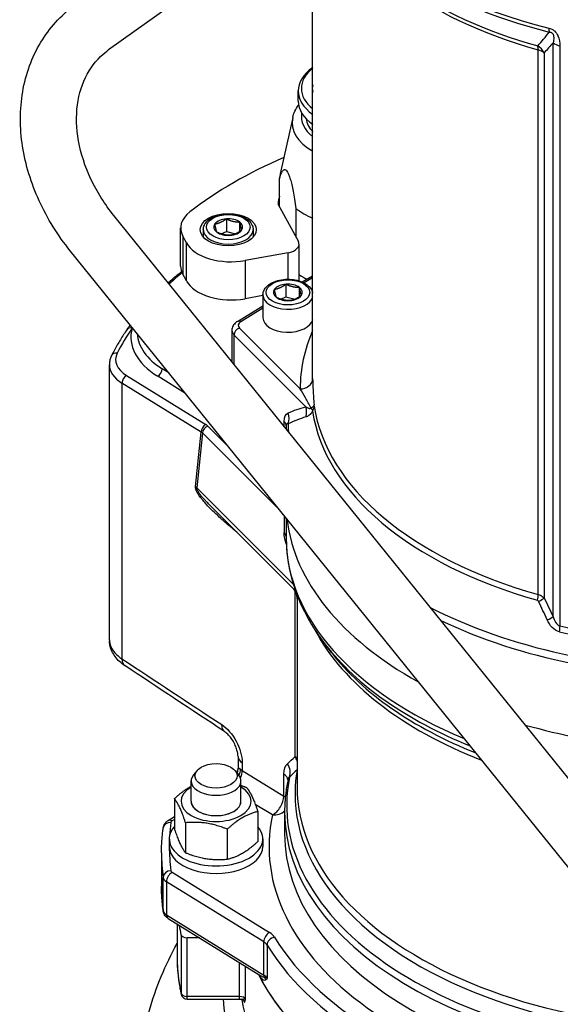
# Model space of a CAD drawing. Header units: millimetres. Extents: x -309 to 8091, y -6405 to -465.
# Tile 6 of 58: x 909 to 996, y -3942 to -3784. Entities that reach past the tile are written whole.
import ezdxf

# ---------------------------------------------------------------- set-up
doc = ezdxf.new("R2010")
doc.units = ezdxf.units.MM
doc.header["$LTSCALE"] = 20
doc.layers.add('02-LINIE-035', color=2, linetype='CONTINUOUS')

msp = doc.modelspace()

# ---------------------------------------------------------------- linework, layer by layer
at = {"layer": '02-LINIE-035'}
for p, q in [((956, -3841.85), (956, -3760.14)), ((949.6, -3770.28), (923.27, -3789.12)), ((994.57, -3880.06), (994.57, -3787.98)), ((995.68, -3788.49), (995.68, -3881.56)), ((992.19, -3876.51), (992.19, -3789.12)), ((993.14, -3789.59), (993.14, -3877.07)), ((953.69, -3797.35), (953.69, -3795.72)), ((952.8, -3799.99), (950.79, -3809.04)), ((950.69, -3814.31), (950.69, -3809.74)), ((950.44, -3813.84), (953.71, -3819.87)), ((1012.41, -3925.07), (924.12, -3815.72)), ((953.32, -3814.59), (953.32, -3819.15)), ((942.16, -3816.24), (942.16, -3818.28)), ((944.29, -3816.75), (944.29, -3818.28)), ((934.82, -3823.83), (934.82, -3817.7)), ((938.46, -3817.97), (938.46, -3819.16)), ((941.32, -3818.65), (942.16, -3818.28)), ((942.16, -3818.28), (943.63, -3818.63)), ((946.46, -3817.97), (946.46, -3819.16)), ((935.75, -3820.09), (935.16, -3819)), ((935.16, -3819), (935.16, -3825.12)), ((935.75, -3826.21), (935.75, -3820.09)), ((953.82, -3826.19), (953.82, -3820.3)), ((1005.41, -3930.73), (917.12, -3821.37)), ((952.07, -3821.68), (945.15, -3822.93)), ((952.07, -3825.93), (952.07, -3821.68)), ((945.15, -3822.93), (945.15, -3829.05)), ((935.75, -3826.21), (935.16, -3825.12)), ((951.72, -3826.72), (951.72, -3828.76)), ((954.34, -3826.37), (956, -3825.36)), ((956, -3825.71), (954.66, -3826.53)), ((948.03, -3828.45), (948.03, -3832.12)), ((953.86, -3827.22), (953.86, -3828.76)), ((948.03, -3828.53), (945.15, -3829.05)), ((950.88, -3829.13), (951.72, -3828.76)), ((951.72, -3828.76), (953.2, -3829.11)), ((943.94, -3832.7), (948.03, -3830.21)), ((948.03, -3830.57), (944.46, -3832.74)), ((943.05, -3834.15), (943.05, -3839.16)), ((944.25, -3833.77), (954, -3843.52)), ((943.38, -3834.87), (943.38, -3839.58)), ((954.9, -3846.39), (943.38, -3834.87)), ((923.39, -3883.81), (923.39, -3839.64)), ((932.93, -3840.95), (931.87, -3840.3)), ((925.41, -3842.59), (925.41, -3886.84)), ((938.11, -3850.46), (925.41, -3842.59)), ((926.14, -3841.38), (938.85, -3849.25)), ((935.61, -3844.28), (931.14, -3841.51)), ((954.53, -3844.41), (954.53, -3844.41)), ((951.43, -3849.54), (951.43, -3848.76)), ((937.21, -3859.2), (938.11, -3850.46)), ((939.19, -3849.51), (942.56, -3852.88)), ((938.32, -3850.6), (937.41, -3859.39)), ((950.73, -3863), (938.32, -3850.6)), ((937.41, -3859.39), (952.89, -3874.87)), ((939.43, -3862.11), (952.79, -3875.47)), ((951.75, -3864.27), (951.75, -3867.43)), ((953.17, -3902.53), (953.17, -3875.97)), ((953.5, -3877.08), (953.5, -3907.47)), ((959.04, -3885.85), (958.05, -3884.58)), ((944.03, -3902.53), (944.03, -3904.47)), ((944.7, -3903.51), (944.7, -3904.75)), ((937.45, -3904.77), (936.9, -3905.44)), ((943.55, -3904.77), (944.11, -3905.44)), ((944.7, -3904.75), (951.37, -3908.88)), ((951.37, -3908.88), (951.37, -3905.34)), ((936.5, -3909.7), (936.5, -3906.44)), ((944.5, -3909.7), (944.5, -3906.44)), ((933.81, -3909.28), (933.81, -3914.1)), ((949.54, -3911.9), (946.8, -3910.2)), ((932.8, -3912.8), (933.81, -3912.17)), ((947.2, -3911.35), (947.2, -3916.17)), ((951.5, -3911.39), (951.5, -3914.93)), ((933.81, -3912.62), (933.46, -3912.84)), ((935.6, -3913.15), (935.6, -3917.96)), ((942.3, -3914.18), (942.3, -3919)), ((933, -3915.75), (933, -3916.97)), ((948, -3915.75), (948, -3916.97)), ((931.75, -3917.99), (931.75, -3923.3)), ((933.46, -3921.1), (949.07, -3930.77)), ((932.01, -3927.22), (932.01, -3921.92)), ((932.55, -3922.62), (932.55, -3927.92)), ((948.16, -3932.28), (932.55, -3922.62)), ((932.55, -3927.92), (948.16, -3937.59)), ((932.8, -3928.49), (947.67, -3937.7)), ((934.25, -3929.39), (934.25, -3934.53)), ((934.88, -3931.12), (934.88, -3940.51)), ((935.87, -3941.02), (935.87, -3931.63)), ((937.87, -3931.63), (935.87, -3931.63)), ((948.16, -3937.59), (948.16, -3932.28)), ((948.69, -3932.78), (948.69, -3938.09)), ((944.23, -3935.57), (944.23, -3941.02)), ((945.22, -3941.51), (945.22, -3936.18)), ((935.87, -3941.44), (935.87, -3941.02)), ((944.23, -3941.02), (935.87, -3941.02)), ((935.87, -3941.44), (944.23, -3941.44)), ((944.23, -3941.02), (944.23, -3941.44))]:
    msp.add_line(p, q, dxfattribs=at)
msp.add_arc((935.87, -3940.44), 1, 191.8474, 270, dxfattribs=at)
for centre, major_axis, ratio, start_param, end_param in [((1020.5, -3750.45), (-66.5, 0), 0.57735, 0, 1.159295), ((1020.5, -3751.15), (-66.35, 0), 0.57735, 0.260295, 1.159295), ((1020.5, -3755.66), (-64.5, 0), 0.57735, 0.189747, 1.116274), ((1020.5, -3754.96), (-64.65, 0), 0.57735, 0.260295, 1.116274), ((994.9, -3784.32), (-0.61, -2.42), 0.326587, 5.369516, 5.718582), ((991.09, -3790.42), (-0.68, -2.41), 0.358469, 2.237567, 2.586633), ((991.09, -3790.42), (1.83, -1.71), 0.863392, 1.189622, 1.795136), ((996.62, -3787.15), (-2.5, 0), 0.57735, 0.610865, 1.188299), ((991.09, -3790.42), (-2.5, 0), 0.57735, 3.752458, 4.257866), ((963.94, -3795.72), (-10.25, 0), 0.57735, 5.597209, 6.969162), ((963.94, -3795.31), (-9.75, 0), 0.57735, 5.662505, 6.903866), ((963.94, -3795.31), (-8, 0), 0.57735, 6.152189, 6.414182), ((963.94, -3797.35), (-10.25, 0), 0.57735, 0, 0.685977), ((963.94, -3800.81), (-11.22, 0), 0.57735, 6.15556, 7.069064), ((963.94, -3799.8), (-9.75, 0), 0.57735, 6.187267, 6.903276), ((963.94, -3799.8), (-9, 0), 0.57735, 0.079469, 0.492247), ((963.94, -3799.4), (-8.5, 0), 0.57735, 0.344744, 0.367822), ((996.42, -3841.01), (75, 0), 0.57735, 2.214875, 2.500554), ((963.94, -3810.01), (-13.25, 0), 0.57735, 6.15556, 6.248203), ((963.94, -3814.09), (-13.5, 0), 0.57735, 6.087327, 6.251377), ((942.32, -3817.7), (-7.5, 0), 0.57735, 5.642147, 6.586274), ((963.94, -3810.01), (13.25, 0), 0.57735, 3.782752, 4.070636), ((942.46, -3817.56), (-2.31, 0), 0.57735, 5.889584, 6.936781), ((942.46, -3817.56), (-2.31, 0), 0.57735, 4.842386, 5.889584), ((942.46, -3817.56), (-2.31, 0), 0.57735, 3.795188, 4.842386), ((942.46, -3817.56), (2.31, 0), 0.57735, 5.889584, 6.936781), ((942.46, -3817.97), (4, 0), 0.57735, 3.141593, 6.283185), ((942.46, -3817.56), (2.31, 0), 0.57735, 3.795188, 4.842386), ((942.46, -3817.56), (2.31, 0), 0.57735, 4.842386, 5.889584), ((942.91, -3818.8), (-7.5, 0), 0.57735, 0.303088, 1.873885), ((951.32, -3820.3), (2.5, 0), 0.57735, 5.015477, 6.586274), ((995.76, -3848.79), (73.5, 0), 0.57735, 2.542855, 2.594252), ((942.32, -3823.83), (-7.5, 0), 0.57735, 0, 0.303088), ((963.94, -3820.22), (13.25, 0), 0.57735, 3.843852, 3.981786), ((995.76, -3849.58), (-74.25, 0), 0.57735, 5.695811, 5.719846), ((942.91, -3824.92), (-7.5, 0), 0.57735, 0.303088, 1.873885), ((952.03, -3828.04), (-2.31, 0), 0.57735, 4.845335, 5.892533), ((952.03, -3828.04), (-2.31, 0), 0.57735, 3.798138, 4.845335), ((952.03, -3828.45), (4, 0), 0.57735, 3.141593, 6.174573), ((952.03, -3828.04), (-2.31, 0), 0.57735, 5.892533, 6.93973), ((952.03, -3828.04), (2.31, 0), 0.57735, 5.892533, 6.93973), ((952.03, -3828.04), (2.31, 0), 0.57735, 3.798138, 4.845335), ((952.03, -3828.04), (2.31, 0), 0.57735, 4.845335, 5.892533), ((945.55, -3833.33), (-1.5, 0), 0.57735, 5.523967, 6.806784), ((944.46, -3833.55), (-0.52, 0.854), 0.592266, 5.48435, 6.283185), ((952.03, -3832.12), (4, 0), 0.57735, 3.141593, 6.174573), ((995.76, -3849.61), (-74, 0), 0.57735, 5.90304, 6.002631), ((927.04, -3834.57), (-0.822, 0.569), 0.758208, 5.195641, 6.283162), ((927.04, -3834.57), (-0.822, 0.569), 0.758208, 6.283061, 6.283085), ((942.84, -3835.21), (-16, 0), 0.57735, 6.125303, 7.033677), ((942.84, -3834.39), (-15, 0), 0.57735, 0.031058, 0.750492), ((945.55, -3834.15), (-2.5, 0), 0.57735, 0, 0.523599), ((944.25, -3834.58), (0.707, 0.707), 0.707107, 0.955317, 2.526113), ((1020.5, -3843.49), (-66.5, 0), 0.57735, 6.037311, 6.284137), ((924.65, -3838.6), (-0.895, 0.447), 0.784573, 5.085614, 6.283185), ((930.89, -3838.82), (-6.5, 0), 0.57735, 6.002631, 7.033677), ((930.89, -3839.64), (-7.5, 0), 0.57735, 0, 0.750492), ((931.14, -3840.69), (0.526, 0.85), 0.597148, 3.945064, 5.51586), ((926.14, -3842.2), (-0.526, -0.85), 0.597148, 3.945064, 5.51586), ((954, -3841.89), (2, 0), 0.816496, 4.711042, 6.281839), ((1020.5, -3841.85), (-64.5, 0), 0.57735, 0, 0.000952), ((949.9, -3848.11), (1.01, -2.29), 0.912186, 0.766594, 1.484439), ((952.74, -3847.12), (0.63, -2.42), 0.912507, 0.96205, 1.63383), ((954.23, -3846.2), (1.99, 0.15), 0.350514, 5.511406, 6.21049), ((954.25, -3846.37), (1.98, 0.3), 0.81345, 5.646183, 6.161732), ((1020.5, -3843.86), (-64.76, 0), 0.57735, 0.086411, 1.116274), ((1020.5, -3843.06), (-64.5, 0), 0.57735, 0.086413, 1.116274), ((949.26, -3849.49), (2.5, 0), 0.57735, 0.006605, 0.523599), ((938.85, -3850.06), (-0.526, -0.85), 0.597148, 3.945064, 5.51586), ((937.02, -3851.05), (1.51, 0.07), 0.531691, 0.504715, 0.733088), ((939.19, -3850.33), (-0.707, -0.707), 0.707107, 4.096909, 5.641526), ((937.02, -3850.23), (-2.51, 0.01), 0.577595, 3.67043, 3.898803), ((1020.5, -3849.14), (-68.43, 0), 0.57735, 6.282643, 6.314792), ((936.11, -3859.79), (1.49, -0.15), 0.642524, 0.585141, 0.813514), ((1022.67, -1947.57), (-61.15, -2242.48), 0.016309, 5.737501, 5.739851), ((949.79, -3864.36), (-1.97, 0.15), 0.66301, 3.232, 3.337008), ((1020.5, -3861.86), (-68.75, 0), 0.57735, 0.065471, 0.806958), ((1020.5, -3861.86), (-68.75, 0), 0.57735, 0.065471, 0.806958), ((949.25, -3867.26), (2.5, 0), 0.534183, 0.02306, 0.524333), ((1020.5, -3867.43), (-68.75, 0), 0.57735, 0, 0.946314), ((991.31, -3877.55), (0.54, 1.92), 0.358469, 4.863611, 5.37916), ((991.5, -3877.74), (1.8, 0.88), 0.130636, 5.08328, 5.791206), ((1020.5, -3849.14), (68.43, 0), 0.57735, 3.982415, 4.712932), ((991.85, -3878.45), (0.209, 1), 0.446815, 5.74992, 6.252344), ((992.93, -3880.72), (1.81, 0.85), 0.106516, 5.063527, 5.792758), ((1020.5, -3850.15), (-68.75, 0), 0.57735, 0.877508, 1.586909), ((994.94, -3882.63), (0.45, 1.95), 0.304748, 4.848095, 5.363644), ((1020.5, -3845.94), (66.5, 0), 0.57735, 4.329892, 4.571288), ((1020.5, -3871), (-67, 0), 0.57735, 0.296632, 0.978541), ((1020.5, -3846.74), (-66.76, 0), 0.57735, 1.188299, 1.429695), ((1020.5, -3868.45), (-68.42, 0), 0.57735, 0.420534, 0.959762), ((927.24, -3885.85), (-1.38, -2.09), 0.577066, 5.532923, 6.283185), ((1020.5, -3869.98), (67.33, 0), 0.57735, 3.562127, 4.106748), ((943.23, -3896.41), (-1.38, -2.09), 0.577078, 5.532913, 6.283169), ((1020.5, -3861.86), (-68.75, 0), 0.57735, 1.113048, 1.662489), ((1020.5, -3861.86), (-68.75, 0), 0.57735, 1.113048, 1.662489), ((946.53, -3902.53), (-2.5, 0), 0.57735, 0.000009, 0.750492), ((951.34, -3903.52), (-2.5, 0), 0.57735, 3.667813, 3.892084), ((951.34, -3903.52), (-1.71, 1.82), 0.821694, 4.176239, 4.497741), ((950.14, -3904.66), (1.73, -1.8), 0.820844, 0.371742, 1.346526), ((940.5, -3906.44), (-4, 0), 0.57735, 5.834115, 9.873848), ((942.31, -3905.32), (1.68, 1.85), 0.688454, 5.163671, 5.633109), ((946.53, -3903.76), (2.5, 0), 0.57735, 3.709217, 3.892084), ((942.87, -3905.73), (1.32, 2.13), 0.597148, 4.957436, 5.51586), ((1020.5, -3910.37), (-68.67, 0), 0.57735, 6.168083, 7.834721), ((1020.5, -3908.49), (-67.33, 0), 0.57735, 6.184489, 8.232432), ((949.54, -3906.33), (2.5, 0), 0.57735, 0.049643, 0.750492), ((951.34, -3903.52), (-1.71, 1.82), 0.821694, 3.535997, 3.546133), ((951.34, -3903.52), (2.46, -0.42), 0.812523, 5.898045, 5.903905), ((940.5, -3909.7), (-5.62, 0), 0.57735, 5.503466, 10.204497), ((1020.5, -3907.47), (-67, 0), 0.57735, 0, 1.892107), ((949.54, -3909.86), (-1.32, -2.13), 0.597148, 0.803471, 2.374268), ((949.54, -3909.86), (2.5, 0), 0.57735, 0.594918, 0.750492), ((940.5, -3909.7), (-4, 0), 0.57735, 6.280368, 9.427596), ((940.5, -3909.7), (4, 0), 0.57735, 3.141593, 6.283185), ((1020.5, -3916.97), (-71.5, 0), 0.57735, 6.160135, 7.760248), ((949.54, -3909.86), (-2.44, 0.52), 0.810323, 1.742665, 2.65328), ((1020.5, -3911.39), (-69, 0), 0.57735, 0, 1.523832), ((933.26, -3914.12), (-1.24, 0.16), 0.814098, 4.820297, 6.283185), ((940.5, -3915.75), (-7.5, 0), 0.57735, 5.814768, 9.893195), ((933.46, -3913.86), (-0.66, 1.06), 0.597148, 5.479714, 6.283185), ((1020.5, -3916.97), (-87.5, 0), 0.57735, 6.20651, 6.248921), ((934.01, -3913.13), (-0.75, 0), 0.57735, 5.532694, 6.20651), ((1020.5, -3914.93), (-69, 0), 0.57735, 0, 1.490584), ((1020.5, -3917.99), (-88.75, 0), 0.57735, 0, 0.076675), ((1020.5, -3916.97), (-87.5, 0), 0.57735, 0, 0.076675), ((940.5, -3916.97), (-7.5, 0), 0.57735, 0, 3.141593), ((933.26, -3921.86), (-1.24, -0.16), 0.814098, 4.604481, 6.175277), ((933.46, -3922.12), (0.66, 1.06), 0.597148, 0.803471, 2.374268), ((934.01, -3920.81), (-0.75, 0), 0.57735, 0.076675, 0.750492), ((934.01, -3921.83), (-2, 0), 0.57735, 0.076675, 0.750492), ((1020.5, -3923.3), (-88.75, 0), 0.57735, 0, 0.076675), ((934.01, -3927.14), (-2, 0), 0.57735, 0.076675, 0.750492), ((933.26, -3927.17), (-1.24, -0.16), 0.814098, 6.175277, 6.283185), ((933.46, -3927.43), (-0.66, -1.06), 0.597148, 5.51586, 6.283185), ((1020.5, -3925.14), (-86.25, 0), 0.57735, 0.089928, 0.120526), ((935.87, -3931.05), (-1, 0), 0.57735, 0.120526, 1.570796), ((949.07, -3931.79), (-0.66, -1.06), 0.597148, 3.945064, 5.51586), ((946.33, -3932.25), (3.75, 0), 0.57735, 0.342637, 0.750492), ((946.33, -3933.27), (2.5, 0), 0.57735, 0.342637, 0.750492), ((949.86, -3932.54), (-1.06, -0.66), 0.769035, 4.26883, 5.839626), ((1020.5, -3916.97), (-75, 0), 0.57735, 0.342637, 1.228159), ((1020.5, -3917.99), (-76.25, 0), 0.57735, 0.342637, 1.228159), ((1020.5, -3934.53), (-86.25, 0), 0.57735, 0, 0.120526), ((1020.5, -3925.14), (-76.25, 0), 0.57735, 0.284122, 0.62615), ((1020.5, -3925.14), (-76.25, 0), 0.57735, 0.284122, 1.289449), ((946.33, -3938.57), (2.5, 0), 0.57735, 0.342637, 0.750492), ((949.07, -3937.1), (0.66, 1.06), 0.597148, 2.374268, 2.725038), ((947.53, -3938.56), (0.736, -0.677), 0.945628, 0.967563, 1.50521), ((935.87, -3940.44), (-0.979, -0.205), 0.810573, 6.114759, 6.283185), ((935.87, -3940.44), (-1, 0), 0.57735, 0.120526, 1.570796), ((944.23, -3941.6), (1, 0), 0.57735, 0.159248, 1.570796)]:
    msp.add_ellipse(centre, major_axis=major_axis, ratio=ratio, start_param=start_param, end_param=end_param, dxfattribs=at)
for centre, major_axis in [((942.46, -3817.97), (-4.5, 0)), ((942.46, -3817.56), (-3.5, 0)), ((952.03, -3828.04), (-3.5, 0)), ((940.5, -3905.62), (-3.39, 0))]:
    msp.add_ellipse(centre, major_axis=major_axis, ratio=0.57735, dxfattribs=at)
for points, knots in [([(917.12, -3821.37), (915.12, -3818.9), (913.43, -3816.19), (910.83, -3810.52), (909.92, -3807.56), (909.01, -3801.64), (909, -3798.67), (909.97, -3793), (910.94, -3790.3), (913.76, -3785.64), (915.56, -3783.64), (917.8, -3781.97), (917.91, -3781.89), (918.03, -3781.8)], [0, 0, 0, 0, 0.314159, 0.314159, 0.628319, 0.628319, 0.942478, 0.942478, 1.256637, 1.256637, 1.554249, 1.554249, 1.570796, 1.570796, 1.570796, 1.570796]), ([(993.9, -3785.64), (994.21, -3785.72), (994.52, -3785.86), (994.77, -3786.07), (994.78, -3786.08), (994.78, -3786.08), (994.79, -3786.09), (995.04, -3786.3), (995.23, -3786.56), (995.36, -3786.83), (995.36, -3786.84), (995.36, -3786.85), (995.36, -3786.85), (995.62, -3787.39), (995.68, -3787.95), (995.68, -3788.49)], [0, 0, 0, 0, 0.25, 0.25, 0.25, 0.255212, 0.255212, 0.255212, 0.5, 0.5, 0.5, 0.505624, 0.505624, 0.505624, 1, 1, 1, 1]), ([(993.96, -3786.26), (994.03, -3786.26), (994.1, -3786.27), (994.17, -3786.29), (994.19, -3786.3), (994.22, -3786.31), (994.24, -3786.31), (994.28, -3786.33), (994.32, -3786.35), (994.36, -3786.38), (994.38, -3786.39), (994.41, -3786.41), (994.43, -3786.43), (994.44, -3786.45), (994.45, -3786.46), (994.46, -3786.47), (994.49, -3786.5), (994.51, -3786.53), (994.53, -3786.56), (994.55, -3786.6), (994.57, -3786.64), (994.59, -3786.68), (994.62, -3786.75), (994.64, -3786.82), (994.65, -3786.88), (994.66, -3786.96), (994.67, -3787.03), (994.67, -3787.1), (994.69, -3787.41), (994.63, -3787.7), (994.57, -3787.98)], [0.0000002, 0.0000002, 0.0000002, 0.0000002, 0.0896746, 0.0896746, 0.0896746, 0.1175237, 0.1175237, 0.1175237, 0.1667019, 0.1667019, 0.1667019, 0.2012482, 0.2012482, 0.2012482, 0.2190935, 0.2190935, 0.2190935, 0.2637691, 0.2637691, 0.2637691, 0.3202233, 0.3202233, 0.3202233, 0.4169297, 0.4169297, 0.4169297, 0.526988, 0.526988, 0.526988, 1, 1, 1, 1]), ([(924.12, -3815.72), (922.64, -3813.89), (921.39, -3811.9), (919.47, -3807.83), (918.8, -3805.75), (918.08, -3801.7), (918.03, -3799.74), (918.51, -3796.11), (919.05, -3794.45), (920.61, -3791.6), (921.63, -3790.4), (922.99, -3789.32), (923.13, -3789.22), (923.27, -3789.12)], [0, 0, 0, 0, 0.301167, 0.301167, 0.602752, 0.602752, 0.908097, 0.908097, 1.222256, 1.222256, 1.536415, 1.536415, 1.570796, 1.570796, 1.570796, 1.570796]), ([(952.8, -3799.99), (952.96, -3799.28), (953.28, -3798.61), (953.72, -3797.99), (953.73, -3797.98), (953.74, -3797.96)], [4.0546162, 4.0546162, 4.0546162, 4.0546162, 4.3183388, 4.3183388, 4.3252122, 4.3252122, 4.3252122, 4.3252122]), ([(938.46, -3817.97), (938.46, -3817.72), (938.52, -3817.47), (938.74, -3816.99), (938.91, -3816.76), (939.36, -3816.33), (939.66, -3816.13), (940.34, -3815.81), (940.72, -3815.68), (941.54, -3815.5), (941.96, -3815.45), (942.82, -3815.44), (943.24, -3815.48), (944.06, -3815.64), (944.45, -3815.76), (945.16, -3816.07), (945.47, -3816.27), (945.99, -3816.73), (946.19, -3816.99), (946.41, -3817.5), (946.46, -3817.74), (946.46, -3817.97)], [3.926991, 3.926991, 3.926991, 3.926991, 4.18696, 4.18696, 4.471405, 4.471405, 4.798889, 4.798889, 5.140355, 5.140355, 5.479122, 5.479122, 5.816011, 5.816011, 6.154411, 6.154411, 6.495849, 6.495849, 6.826091, 6.826091, 7.068583, 7.068583, 7.068583, 7.068583]), ([(934.98, -3824.71), (934.34, -3825.22), (933.73, -3825.74), (933.03, -3826.35), (932.94, -3826.44), (932.84, -3826.52)], [1.73446514, 1.73446514, 1.73446514, 1.73446514, 1.77775199, 1.77775199, 1.78477346, 1.78477346, 1.78477346, 1.78477346]), ([(948.03, -3828.45), (948.03, -3828.2), (948.09, -3827.95), (948.31, -3827.47), (948.48, -3827.24), (948.93, -3826.81), (949.23, -3826.61), (949.9, -3826.28), (950.29, -3826.15), (951.1, -3825.98), (951.53, -3825.93), (952.38, -3825.92), (952.81, -3825.96), (953.63, -3826.11), (954.01, -3826.23), (954.72, -3826.55), (955.04, -3826.74), (955.56, -3827.21), (955.76, -3827.47), (955.94, -3827.89), (955.98, -3828.03), (956, -3828.17)], [3.926991, 3.926991, 3.926991, 3.926991, 4.18696, 4.18696, 4.471405, 4.471405, 4.798889, 4.798889, 5.140355, 5.140355, 5.479122, 5.479122, 5.816011, 5.816011, 6.154411, 6.154411, 6.495849, 6.495849, 6.826091, 6.826091, 6.971243, 6.971243, 6.971243, 6.971243]), ([(943.94, -3832.7), (943.85, -3832.76), (943.76, -3832.82), (943.59, -3832.96), (943.51, -3833.03), (943.36, -3833.21), (943.29, -3833.31), (943.18, -3833.52), (943.13, -3833.64), (943.06, -3833.89), (943.05, -3834.02), (943.05, -3834.15)], [1.5969763, 1.5969763, 1.5969763, 1.5969763, 1.7488199, 1.7488199, 1.9006636, 1.9006636, 2.0525072, 2.0525072, 2.2043508, 2.2043508, 2.3561945, 2.3561945, 2.3561945, 2.3561945]), ([(926.22, -3834), (926.03, -3834.28), (925.85, -3834.55), (925.49, -3835.09), (925.32, -3835.37), (924.98, -3835.92), (924.81, -3836.2), (924.49, -3836.75), (924.34, -3837.03), (924.04, -3837.59), (923.89, -3837.87), (923.75, -3838.15)], [1.97604952, 1.97604952, 1.97604952, 1.97604952, 1.99596775, 1.99596775, 2.01588598, 2.01588598, 2.03580421, 2.03580421, 2.05572244, 2.05572244, 2.07564066, 2.07564066, 2.07564066, 2.07564066]), ([(923.75, -3838.15), (923.71, -3838.24), (923.67, -3838.34), (923.59, -3838.53), (923.56, -3838.63), (923.5, -3838.82), (923.47, -3838.92), (923.43, -3839.12), (923.42, -3839.23), (923.4, -3839.43), (923.39, -3839.53), (923.39, -3839.64)], [2.0756407, 2.0756407, 2.0756407, 2.0756407, 2.1317514, 2.1317514, 2.1878622, 2.1878622, 2.243973, 2.243973, 2.3000837, 2.3000837, 2.3561945, 2.3561945, 2.3561945, 2.3561945]), ([(956, -3841.89), (956, -3842.43), (956.03, -3843.05), (956.1, -3844.44), (956.16, -3845.22), (956.23, -3846.1)], [0, 0, 0, 0, 0.5, 0.5, 1, 1, 1, 1]), ([(955.7, -3846.58), (955.42, -3845.99), (955.13, -3845.48), (954.85, -3844.98), (954.85, -3844.98), (954.84, -3844.97), (954.84, -3844.96), (954.55, -3844.45), (954.28, -3843.97), (954, -3843.52)], [0, 0, 0, 0, 0.490462, 0.490462, 0.490462, 0.5, 0.5, 0.5, 1, 1, 1, 1]), ([(954.9, -3846.39), (955.03, -3846.48), (955.17, -3846.55), (955.31, -3846.61), (955.33, -3846.62), (955.35, -3846.63), (955.37, -3846.63), (955.39, -3846.64), (955.41, -3846.64), (955.42, -3846.65), (955.45, -3846.66), (955.48, -3846.66), (955.51, -3846.66), (955.54, -3846.67), (955.57, -3846.66), (955.6, -3846.66), (955.61, -3846.65), (955.63, -3846.65), (955.64, -3846.64), (955.65, -3846.63), (955.67, -3846.62), (955.68, -3846.61), (955.69, -3846.6), (955.69, -3846.59), (955.7, -3846.58)], [0, 0, 0, 0, 0.532973, 0.532973, 0.532973, 0.620247, 0.620247, 0.620247, 0.680634, 0.680634, 0.680634, 0.782713, 0.782713, 0.782713, 0.886154, 0.886154, 0.886154, 0.929382, 0.929382, 0.929382, 0.973447, 0.973447, 0.973447, 1, 1, 1, 1]), ([(955.99, -3847.09), (955.81, -3847.39), (955.62, -3847.6), (955.44, -3847.75), (955.43, -3847.75), (955.42, -3847.76), (955.41, -3847.77), (955.23, -3847.91), (955.06, -3847.99), (954.91, -3848.03)], [0, 0, 0, 0, 0.4761, 0.4761, 0.4761, 0.5, 0.5, 0.5, 1, 1, 1, 1]), ([(955.7, -3846.58), (955.78, -3846.67), (955.85, -3846.77), (955.9, -3846.87), (955.94, -3846.94), (955.96, -3847.02), (955.99, -3847.09)], [0, 0, 0, 0, 0.552887, 0.552887, 0.552887, 1, 1, 1, 1]), ([(956.24, -3846.27), (956.24, -3846.27), (956.24, -3846.27), (956.24, -3846.27), (956.24, -3846.25), (956.24, -3846.23), (956.24, -3846.21), (956.23, -3846.18), (956.23, -3846.14), (956.23, -3846.1)], [0, 0, 0, 0, 0.029027, 0.029027, 0.029027, 0.409888, 0.409888, 0.409888, 1, 1, 1, 1]), ([(951.76, -3849.46), (951.76, -3849.51), (951.76, -3849.55), (951.76, -3849.65), (951.76, -3849.69), (951.76, -3849.78), (951.76, -3849.83), (951.75, -3849.9), (951.75, -3849.92), (951.75, -3849.95)], [2.3401124, 2.3401124, 2.3401124, 2.3401124, 2.34332882, 2.34332882, 2.34654524, 2.34654524, 2.34976165, 2.34976165, 2.35145803, 2.35145803, 2.35145803, 2.35145803]), ([(952.08, -3849.12), (952.02, -3849.09), (951.96, -3849.08), (951.91, -3849.1), (951.87, -3849.11), (951.83, -3849.14), (951.8, -3849.22), (951.79, -3849.26), (951.78, -3849.31), (951.77, -3849.37), (951.77, -3849.4), (951.76, -3849.43), (951.76, -3849.46)], [0, 0, 0, 0, 0.4114362, 0.4114362, 0.4114362, 0.7277263, 0.7277263, 0.7277263, 0.8934764, 0.8934764, 0.8934764, 0.9676333, 0.9676333, 0.9676333, 0.9676333]), ([(943.82, -3866.5), (943.48, -3866.22), (943.15, -3865.94), (942.83, -3865.67), (942.75, -3865.61), (942.69, -3865.55), (942.6, -3865.48), (942.27, -3865.2), (941.95, -3864.92), (941.65, -3864.66), (941.36, -3864.4), (941.08, -3864.15), (940.82, -3863.9), (940.78, -3863.87), (940.76, -3863.85), (940.71, -3863.81), (940.38, -3863.5), (940.07, -3863.2), (939.78, -3862.92), (939.48, -3862.62), (939.21, -3862.34), (938.96, -3862.07), (938.92, -3862.03), (938.91, -3862.01), (938.86, -3861.97), (938.7, -3861.79), (938.55, -3861.62), (938.41, -3861.45), (938.28, -3861.3), (938.17, -3861.16), (938.06, -3861.02), (938.03, -3860.98), (938.01, -3860.95), (937.97, -3860.9), (937.89, -3860.79), (937.82, -3860.69), (937.75, -3860.59), (937.71, -3860.53), (937.67, -3860.47), (937.63, -3860.41), (937.6, -3860.36), (937.58, -3860.33), (937.54, -3860.26), (937.51, -3860.19), (937.47, -3860.13), (937.44, -3860.07), (937.42, -3860.02), (937.39, -3859.96), (937.37, -3859.91), (937.36, -3859.9), (937.36, -3859.9), (937.36, -3859.9), (937.36, -3859.89), (937.35, -3859.88), (937.35, -3859.87), (937.33, -3859.83), (937.32, -3859.79), (937.3, -3859.75), (937.29, -3859.71), (937.27, -3859.66), (937.26, -3859.62), (937.24, -3859.57), (937.23, -3859.51), (937.22, -3859.46), (937.22, -3859.43), (937.21, -3859.4), (937.21, -3859.36), (937.21, -3859.34), (937.21, -3859.32), (937.21, -3859.3), (937.21, -3859.28), (937.21, -3859.27), (937.21, -3859.26), (937.21, -3859.24), (937.21, -3859.22), (937.21, -3859.2)], [0.5435458, 0.5435458, 0.5435458, 0.5435458, 0.609375, 0.609375, 0.609375, 0.625, 0.625, 0.625, 0.6844414, 0.6844414, 0.6844414, 0.7421875, 0.7421875, 0.7421875, 0.75, 0.75, 0.75, 0.8071542, 0.8071542, 0.8071542, 0.8671875, 0.8671875, 0.8671875, 0.875, 0.875, 0.875, 0.9036428, 0.9036428, 0.9036428, 0.9296875, 0.9296875, 0.9296875, 0.9375, 0.9375, 0.9375, 0.9518282, 0.9518282, 0.9518282, 0.9609375, 0.9609375, 0.9609375, 0.96875, 0.96875, 0.96875, 0.9759154, 0.9759154, 0.9759154, 0.9824219, 0.9824219, 0.9824219, 0.9833984, 0.9833984, 0.9833984, 0.984375, 0.984375, 0.984375, 0.9867326, 0.9867326, 0.9867326, 0.9895213, 0.9895213, 0.9895213, 0.9931249, 0.9931249, 0.9931249, 0.9956187, 0.9956187, 0.9956187, 0.9973096, 0.9973096, 0.9973096, 0.9984185, 0.9984185, 0.9984185, 1, 1, 1, 1]), ([(939.43, -3862.11), (939.25, -3861.93), (939.07, -3861.74), (938.75, -3861.41), (938.62, -3861.27), (938.35, -3860.97), (938.22, -3860.81), (938.02, -3860.57), (937.96, -3860.49), (937.83, -3860.32), (937.77, -3860.23), (937.68, -3860.09), (937.65, -3860.05), (937.59, -3859.95), (937.56, -3859.9), (937.52, -3859.82), (937.51, -3859.79), (937.48, -3859.73), (937.47, -3859.7), (937.44, -3859.63), (937.43, -3859.6), (937.42, -3859.54), (937.41, -3859.52), (937.41, -3859.48), (937.41, -3859.47), (937.41, -3859.44), (937.41, -3859.43), (937.41, -3859.42), (937.41, -3859.4), (937.41, -3859.39)], [0.8338568, 0.8338568, 0.8338568, 0.8338568, 0.875, 0.875, 0.90625, 0.90625, 0.9375, 0.9375, 0.953125, 0.953125, 0.96875, 0.96875, 0.9765625, 0.9765625, 0.984375, 0.984375, 0.9882812, 0.9882812, 0.9921875, 0.9921875, 0.9960938, 0.9960938, 0.9980469, 0.9980469, 0.9990234, 0.9990234, 0.9995117, 0.9995117, 1, 1, 1, 1]), ([(951.75, -3867.43), (951.75, -3868.63), (951.84, -3869.82), (952.19, -3872.2), (952.45, -3873.38), (953.13, -3875.71), (953.56, -3876.87), (954.58, -3879.14), (955.16, -3880.26), (956.49, -3882.45), (957.24, -3883.53), (958.05, -3884.58)], [2.3561945, 2.3561945, 2.3561945, 2.3561945, 2.4403014, 2.4403014, 2.5244082, 2.5244082, 2.6085151, 2.6085151, 2.692622, 2.692622, 2.7767288, 2.7767288, 2.7767288, 2.7767288]), ([(953.5, -3877.08), (953.5, -3877.08), (953.5, -3877.06), (953.5, -3876.98), (953.5, -3876.96), (953.49, -3876.9), (953.49, -3876.87), (953.47, -3876.78), (953.46, -3876.71), (953.43, -3876.57), (953.4, -3876.49), (953.34, -3876.31), (953.29, -3876.19), (953.15, -3875.92), (953.04, -3875.75), (952.87, -3875.56), (952.83, -3875.51), (952.78, -3875.46)], [0.0127392, 0.0127392, 0.0127392, 0.0127392, 0.1471154, 0.1471154, 0.1851078, 0.1851078, 0.2188161, 0.2188161, 0.2710634, 0.2710634, 0.3222012, 0.3222012, 0.3963561, 0.3963561, 0.5132398, 0.5132398, 0.5526585, 0.5526585, 0.5526585, 0.5526585]), ([(952.79, -3875.47), (952.79, -3875.48), (952.8, -3875.48), (952.81, -3875.49), (952.85, -3875.53), (952.89, -3875.56), (952.93, -3875.59), (952.98, -3875.62), (953.03, -3875.65), (953.08, -3875.65), (953.1, -3875.65), (953.12, -3875.64), (953.14, -3875.63)], [0.7388983, 0.7388983, 0.7388983, 0.7388983, 0.75, 0.75, 0.75, 0.8031011, 0.8031011, 0.8031011, 0.875, 0.875, 0.875, 0.9033668, 0.9033668, 0.9033668, 0.9033668]), ([(953.56, -3876.79), (953.55, -3876.99), (953.54, -3877.1), (953.53, -3877.16), (953.53, -3877.16), (953.53, -3877.16), (953.53, -3877.16), (953.51, -3877.25), (953.5, -3877.2), (953.5, -3877.08)], [0.1302083, 0.1302083, 0.1302083, 0.1302083, 0.25, 0.25, 0.25, 0.254296, 0.254296, 0.254296, 0.4495954, 0.4495954, 0.4495954, 0.4495954]), ([(992.19, -3876.51), (992.43, -3876.58), (992.65, -3876.68), (992.84, -3876.82), (992.95, -3876.89), (993.05, -3876.98), (993.14, -3877.07)], [0, 0, 0, 0, 0.630097, 0.630097, 0.630097, 1, 1, 1, 1]), ([(995.59, -3882.5), (995.14, -3882.4), (994.74, -3882.13), (994.41, -3881.79), (994.09, -3881.45), (993.84, -3881.04), (993.64, -3880.61)], [0, 0, 0, 0, 0.5, 0.5, 0.5, 1, 1, 1, 1]), ([(994.57, -3880.06), (994.67, -3880.37), (994.79, -3880.67), (994.96, -3880.95), (995.13, -3881.22), (995.37, -3881.49), (995.68, -3881.56)], [0, 0, 0, 0, 0.5, 0.5, 0.5, 1, 1, 1, 1]), ([(923.4, -3883.81), (923.4, -3884.16), (923.46, -3884.5), (923.6, -3884.84), (923.9, -3885.57), (924.52, -3886.26), (925.41, -3886.84)], [0.2711476, 0.2711476, 0.2711476, 0.2711476, 0.4998047, 0.4998047, 0.4998047, 1, 1, 1, 1]), ([(925.86, -3887.94), (925.25, -3887.54), (924.72, -3887.05), (923.9, -3885.94), (923.59, -3885.27), (923.43, -3884.39), (923.41, -3884.18), (923.4, -3883.98)], [0, 0, 0, 0, 0.477854, 0.477854, 0.95728, 0.95728, 1.098169, 1.098169, 1.098169, 1.098169]), ([(941.41, -3897.4), (942.29, -3897.98), (943.13, -3898.96), (943.74, -3900.08), (944.35, -3901.21), (944.7, -3902.46), (944.7, -3903.51)], [0, 0, 0, 0, 0.5, 0.5, 0.5, 1, 1, 1, 1]), ([(944.03, -3902.53), (944.03, -3902.4), (944.02, -3902.25), (943.97, -3901.9), (943.92, -3901.7), (943.79, -3901.24), (943.7, -3900.99), (943.47, -3900.46), (943.33, -3900.19), (943.01, -3899.69), (942.84, -3899.45), (942.48, -3899.03), (942.29, -3898.84), (942.03, -3898.62), (941.94, -3898.55), (941.86, -3898.5)], [0, 0, 0, 0, 0.133618, 0.133618, 0.277259, 0.277259, 0.444262, 0.444262, 0.625712, 0.625712, 0.803595, 0.803595, 0.986944, 0.986944, 1.090153, 1.090153, 1.090153, 1.090153]), ([(943.92, -3905.21), (943.99, -3905), (944.02, -3904.77), (944.03, -3904.53), (944.03, -3904.5), (944.03, -3904.48)], [0.3561587, 0.3561587, 0.3561587, 0.3561587, 0.4928193, 0.4928193, 0.5080231, 0.5080231, 0.5080231, 0.5080231]), ([(944.03, -3904.48), (944.03, -3904.44), (944.04, -3904.42), (944.05, -3904.4), (944.05, -3904.38), (944.06, -3904.37), (944.08, -3904.37), (944.13, -3904.34), (944.23, -3904.37), (944.42, -3904.54)], [0.6685477, 0.6685477, 0.6685477, 0.6685477, 0.75, 0.75, 0.75, 0.797842, 0.797842, 0.797842, 1, 1, 1, 1]), ([(952.05, -3906.19), (951.98, -3906.54), (951.92, -3906.88), (951.8, -3907.57), (951.75, -3907.92), (951.66, -3908.61), (951.62, -3908.96), (951.56, -3909.65), (951.54, -3910), (951.51, -3910.7), (951.5, -3911.05), (951.5, -3911.39)], [2.2340068, 2.2340068, 2.2340068, 2.2340068, 2.2584444, 2.2584444, 2.2828819, 2.2828819, 2.3073194, 2.3073194, 2.331757, 2.331757, 2.3561945, 2.3561945, 2.3561945, 2.3561945]), ([(932.02, -3913.96), (932.04, -3913.84), (932.07, -3913.73), (932.14, -3913.53), (932.19, -3913.43), (932.3, -3913.26), (932.36, -3913.18), (932.48, -3913.05), (932.54, -3912.99), (932.67, -3912.88), (932.74, -3912.84), (932.8, -3912.8)], [4.0036661, 4.0036661, 4.0036661, 4.0036661, 4.1384293, 4.1384293, 4.2731926, 4.2731926, 4.4079559, 4.4079559, 4.5427191, 4.5427191, 4.6774824, 4.6774824, 4.6774824, 4.6774824]), ([(931.75, -3917.99), (931.75, -3917.72), (931.76, -3917.45), (931.77, -3916.91), (931.78, -3916.65), (931.81, -3916.11), (931.83, -3915.84), (931.87, -3915.3), (931.9, -3915.03), (931.95, -3914.49), (931.99, -3914.23), (932.02, -3913.96)], [3.92699082, 3.92699082, 3.92699082, 3.92699082, 3.94232586, 3.94232586, 3.95766091, 3.95766091, 3.97299596, 3.97299596, 3.98833101, 3.98833101, 4.00366605, 4.00366605, 4.00366605, 4.00366605]), ([(932.02, -3927.33), (931.99, -3927.07), (931.95, -3926.8), (931.9, -3926.26), (931.87, -3925.99), (931.83, -3925.45), (931.81, -3925.18), (931.78, -3924.65), (931.77, -3924.38), (931.76, -3923.84), (931.75, -3923.57), (931.75, -3923.3)], [3.85031558, 3.85031558, 3.85031558, 3.85031558, 3.86565063, 3.86565063, 3.88098568, 3.88098568, 3.89632072, 3.89632072, 3.91165577, 3.91165577, 3.92699082, 3.92699082, 3.92699082, 3.92699082]), ([(932.8, -3928.49), (932.74, -3928.45), (932.67, -3928.41), (932.54, -3928.3), (932.48, -3928.24), (932.36, -3928.11), (932.3, -3928.03), (932.19, -3927.86), (932.14, -3927.76), (932.07, -3927.56), (932.04, -3927.45), (932.02, -3927.33)], [3.1764992, 3.1764992, 3.1764992, 3.1764992, 3.3112625, 3.3112625, 3.4460258, 3.4460258, 3.580789, 3.580789, 3.7155523, 3.7155523, 3.8503156, 3.8503156, 3.8503156, 3.8503156]), ([(928.12, -3955.72), (928.12, -3951.54), (928.7, -3947.37), (930.85, -3939.56), (932.38, -3935.92), (934.25, -3932.55)], [2.3561945, 2.3561945, 2.3561945, 2.3561945, 2.5141259, 2.5141259, 2.6666605, 2.6666605, 2.6666605, 2.6666605]), ([(934.25, -3934.53), (934.25, -3934.94), (934.26, -3935.34), (934.3, -3936.16), (934.32, -3936.57), (934.39, -3937.39), (934.43, -3937.8), (934.54, -3938.61), (934.6, -3939.02), (934.73, -3939.84), (934.81, -3940.24), (934.89, -3940.65)], [3.9269908, 3.9269908, 3.9269908, 3.9269908, 3.9510961, 3.9510961, 3.9752013, 3.9752013, 3.9993065, 3.9993065, 4.0234118, 4.0234118, 4.047517, 4.047517, 4.047517, 4.047517]), ([(948.47, -3938.37), (948.38, -3938.48), (948.26, -3938.45), (948.13, -3938.39), (948.01, -3938.33), (947.89, -3938.22), (947.76, -3938.08), (947.62, -3937.92), (947.48, -3937.72), (947.35, -3937.5)], [0, 0, 0, 0, 0.25, 0.25, 0.25, 0.5, 0.5, 0.5, 0.7820393, 0.7820393, 0.7820393, 0.7820393]), ([(947.67, -3937.7), (947.68, -3937.7), (947.68, -3937.71), (947.69, -3937.71), (947.7, -3937.72), (947.72, -3937.73), (947.73, -3937.73), (947.9, -3937.83), (948.06, -3937.92), (948.22, -3937.91)], [0.740195, 0.740195, 0.740195, 0.740195, 0.75, 0.75, 0.75, 0.7666958, 0.7666958, 0.7666958, 1, 1, 1, 1]), ([(948.22, -3937.91), (948.41, -3937.96), (948.57, -3938.02), (948.68, -3938.09), (948.68, -3938.09), (948.69, -3938.09), (948.69, -3938.09)], [0, 0, 0, 0, 0.99355, 0.99355, 0.99355, 1, 1, 1, 1]), ([(948.69, -3938.09), (948.69, -3938.09), (948.69, -3938.09), (948.68, -3938.09), (948.61, -3938.19), (948.55, -3938.29), (948.47, -3938.37)], [0, 0, 0, 0, 0.00668, 0.00668, 0.00668, 1, 1, 1, 1]), ([(941.64, -3941.46), (942.1, -3949.16), (945.69, -3956.85), (952.2, -3963.86), (952.31, -3963.97), (952.41, -3964.08)], [-30.199783, -30.199783, -30.199783, -30.199783, -22.295151, -22.295151, -22.167637, -22.167637, -22.167637, -22.167637]), ([(944.23, -3941.44), (944.26, -3941.44), (944.29, -3941.44), (944.35, -3941.45), (944.38, -3941.45), (944.44, -3941.45), (944.47, -3941.45), (944.53, -3941.46), (944.56, -3941.47), (944.61, -3941.47), (944.64, -3941.48), (944.67, -3941.48)], [3.9269908, 3.9269908, 3.9269908, 3.9269908, 3.990375, 3.990375, 4.0537591, 4.0537591, 4.1171433, 4.1171433, 4.1805275, 4.1805275, 4.2439116, 4.2439116, 4.2439116, 4.2439116]), ([(945.22, -3941.51), (945.17, -3941.48), (945.02, -3941.47), (944.81, -3941.49), (944.73, -3941.5), (944.67, -3941.48)], [-0.0007734, -0.0007734, -0.0007734, -0.0007734, 0.1813834, 0.1813834, 0.3117582, 0.3117582, 0.3117582, 0.3117582]), ([(944.97, -3941.69), (944.97, -3941.69), (944.97, -3941.69), (944.96, -3941.67), (944.95, -3941.66), (944.91, -3941.62), (944.89, -3941.59), (944.83, -3941.54), (944.78, -3941.52), (944.71, -3941.49), (944.69, -3941.49), (944.67, -3941.48)], [-0.413034, -0.413034, -0.413034, -0.413034, -0.3919926, -0.3919926, -0.3606853, -0.3606853, -0.3384076, -0.3384076, -0.3180733, -0.3180733, -0.3117582, -0.3117582, -0.3117582, -0.3117582]), ([(944.94, -3941.65), (944.95, -3941.7), (944.97, -3941.75), (945, -3941.86), (945.03, -3941.9), (945.08, -3941.95), (945.11, -3941.92), (945.17, -3941.77), (945.19, -3941.64), (945.22, -3941.51)], [-0.507702, -0.507702, -0.507702, -0.507702, -0.4482045, -0.4482045, -0.345581, -0.345581, -0.1813834, -0.1813834, 0.0007734, 0.0007734, 0.0007734, 0.0007734])]:
    msp.add_open_spline(points, degree=3, knots=knots, dxfattribs=at)
for points in [[(992.12, -3788.5), (992.75, -3787.78), (993.36, -3787.03), (993.96, -3786.26)], [(994.57, -3787.98), (994.1, -3788.53), (993.62, -3789.07), (993.14, -3789.59)], [(926.22, -3834), (926.38, -3833.76), (926.55, -3833.52), (926.73, -3833.27)], [(927.07, -3833.7), (927.06, -3833.72), (927.05, -3833.74), (927.04, -3833.76)], [(951.43, -3848.76), (951.43, -3847.98), (951.71, -3847.55), (952.07, -3847.39)], [(952.07, -3847.39), (952.99, -3846.98), (953.93, -3846.64), (954.9, -3846.39)], [(954.91, -3848.03), (953.94, -3848.32), (953, -3848.69), (952.08, -3849.12)], [(951.75, -3864.34), (951.75, -3864.31), (951.75, -3864.29), (951.75, -3864.27)], [(951.78, -3868.52), (951.56, -3867.86), (951.42, -3867.18), (951.42, -3866.59)], [(953.5, -3877.08), (953.5, -3877.08), (953.5, -3877.08), (953.5, -3877.08)], [(993.14, -3877.07), (993.62, -3878.06), (994.1, -3879.06), (994.57, -3880.06)], [(993.64, -3880.61), (993.18, -3879.61), (992.72, -3878.62), (992.26, -3877.64)], [(923.4, -3883.81), (923.4, -3883.81), (923.4, -3883.81), (923.4, -3883.81)], [(925.41, -3886.84), (930.74, -3890.36), (936.07, -3893.88), (941.41, -3897.4)], [(941.86, -3898.5), (936.52, -3894.98), (931.19, -3891.46), (925.86, -3887.94)], [(951.97, -3903.67), (952.37, -3903.29), (952.77, -3902.91), (953.17, -3902.53)], [(951.37, -3905.34), (951.37, -3904.6), (951.6, -3904.03), (951.97, -3903.67)], [(944.03, -3904.48), (944.03, -3904.48), (944.03, -3904.48), (944.03, -3904.48)], [(952.29, -3905.82), (952.19, -3905.87), (952.1, -3905.99), (952.05, -3906.2)], [(953.5, -3904.66), (953.09, -3905.05), (952.69, -3905.43), (952.29, -3905.82)], [(947.67, -3937.7), (947.67, -3937.7), (947.67, -3937.7), (947.67, -3937.7)], [(952.41, -3957.89), (948.25, -3952.67), (945.63, -3947.1), (944.68, -3941.49)]]:
    msp.add_open_spline(points, degree=3, dxfattribs=at)
for points, weights in [([(950.69, -3809.74), (952, -3805.55), (953.32, -3814.59)], [1.09087378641, 1.15632621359, 1.09087378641]), ([(940.33, -3817.05), (941.24, -3816.9), (942.16, -3816.24)], [1.21650635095, 1.40470053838, 1.21650635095]), ([(940.63, -3818.37), (940.48, -3817.96), (940.33, -3817.05)], [1.21650635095, 1.40470053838, 1.21650635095]), ([(942.16, -3816.24), (943.23, -3816.75), (944.29, -3816.75)], [1.21650635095, 1.40470053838, 1.21650635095]), ([(944.29, -3816.75), (944.44, -3817.66), (944.59, -3818.07)], [1.21650635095, 1.40470053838, 1.21650635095]), ([(942.76, -3818.88), (941.69, -3818.88), (940.63, -3818.37)], [1.21650635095, 1.40470053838, 1.21650635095]), ([(944.59, -3818.07), (943.68, -3818.73), (942.76, -3818.88)], [1.21650635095, 1.40470053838, 1.21650635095]), ([(949.89, -3827.53), (950.81, -3827.38), (951.72, -3826.72)], [1.21650635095, 1.40470053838, 1.21650635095]), ([(951.72, -3826.72), (952.79, -3827.22), (953.86, -3827.22)], [1.21650635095, 1.40470053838, 1.21650635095]), ([(950.2, -3828.85), (950.04, -3828.44), (949.89, -3827.53)], [1.21650635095, 1.40470053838, 1.21650635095]), ([(953.86, -3827.22), (954.01, -3828.14), (954.16, -3828.55)], [1.21650635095, 1.40470053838, 1.21650635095]), ([(952.33, -3829.36), (951.27, -3829.36), (950.2, -3828.85)], [1.21650635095, 1.40470053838, 1.21650635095]), ([(954.16, -3828.55), (953.25, -3829.21), (952.33, -3829.36)], [1.21650635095, 1.40470053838, 1.21650635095]), ([(933.81, -3909.28), (935.25, -3907.97), (936.5, -3907.3)], [1, 1.08559833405, 1.0764707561]), ([(944.5, -3907.16), (944.94, -3907.31), (945.4, -3907.49)], [1.03318811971, 1.01890410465, 1]), ([(945.4, -3907.49), (946.3, -3908.61), (947.2, -3911.35)], [1, 1.15470053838, 1]), ([(935.6, -3913.15), (934.71, -3910.4), (933.81, -3909.28)], [1, 1.15470053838, 1]), ([(947.2, -3911.35), (944.75, -3911.95), (942.3, -3914.18)], [1, 1.15470053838, 1]), ([(942.3, -3914.18), (938.95, -3912.85), (935.6, -3913.15)], [1, 1.15470053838, 1]), ([(933.81, -3914.1), (934.71, -3916.85), (935.6, -3917.96)], [1, 1.15470053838, 1]), ([(942.3, -3919), (944.75, -3918.4), (947.2, -3916.17)], [1, 1.15470053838, 1]), ([(935.6, -3917.96), (938.95, -3919.29), (942.3, -3919)], [1, 1.15470053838, 1])]:
    msp.add_rational_spline(points, weights, degree=2, dxfattribs=at)

doc.saveas('drawing.dxf')
